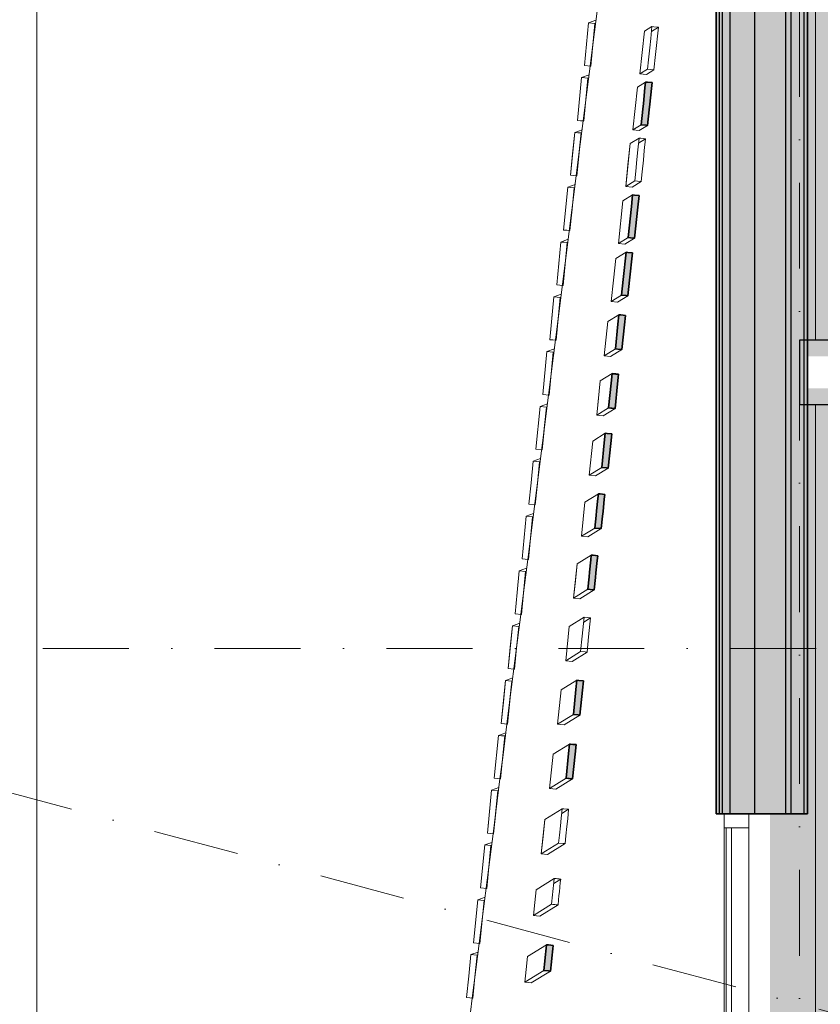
# Model space of a CAD drawing. Header units: millimetres. Extents: x -2530 to 151695, y -8763 to 71774.
# Tile 40 of 256: x 28662 to 32389, y 29343 to 33929. Entities that reach past the tile are written whole.
import ezdxf

# ---------------------------------------------------------------- set-up
doc = ezdxf.new("R2010")
doc.units = ezdxf.units.MM
doc.linetypes.add('RR_Level', pattern=[800, 400, -200, 0, -200])
for name, color, linetype, lineweight in [('A-AREA-____-PATT', 32, 'Continuous', 9), ('A-FLOR-____-OTLN', 192, 'Continuous', 18), ('A-GLAZ-CURT-MCUT', 52, 'Continuous', 13), ('A-GLAZ-CURT-OTLN', 52, 'Continuous', 13), ('A-GLAZ-CWMG-MCUT', 51, 'Continuous', 13), ('A-GLAZ-CWMG-OTLN', 51, 'Continuous', 13), ('A-WALL-____-MCUT', 113, 'Continuous', 35), ('A-WALL-____-OTLN', 113, 'Continuous', 18), ('A-WALL-____-PATT', 111, 'Continuous', 35), ('S-COLS-____-MCUT', 52, 'Continuous', 25), ('S-COLS-____-OTLN', 52, 'Continuous', 18), ('S-GRID-____-OTLN', 1, 'Continuous', 9)]:
    doc.layers.add(name, color=color, linetype=linetype, lineweight=lineweight)

# ---------------------------------------------------------------- blocks, each defined once
blk = doc.blocks.new('System Panel - HR__-556139-plot_V2 Copy 1')
at = {"layer": 'A-GLAZ-CURT-MCUT', "color": 250, "lineweight": 9}
for p, q in [((685, -22.5), (-685, -22.5)), ((-685, -22.5), (-685, -47.5)), ((685, -47.5), (685, -22.5)), ((-685, -47.5), (685, -47.5))]:
    blk.add_line(p, q, dxfattribs=at)
blk = doc.blocks.new('Rectangular Mullion - 65 x 114mm-464261-plot_V2 Copy 1')
at = {"layer": 'A-GLAZ-CWMG-OTLN', "color": 250, "lineweight": 9}
for p, q in [((143748, 26992.7), (143748, 25622.7)), ((143862, 26992.7), (143862, 25622.7))]:
    blk.add_line(p, q, dxfattribs=at)
blk = doc.blocks.new('Rectangular Mullion - 65 x 114mm-464271-plot_V2 Copy 1')
at = {"layer": 'A-GLAZ-CWMG-MCUT', "color": 250, "lineweight": 9}
for p, q in [((0, 57), (-65, 57)), ((-65, 57), (-65, -57)), ((0, -57), (0, 57)), ((-65, -57), (0, -57))]:
    blk.add_line(p, q, dxfattribs=at)
blk = doc.blocks.new('027_Gilde - ATC_FacadeModel_rvt-1-plot_V2 Copy 1')
at = {"layer": 'A-WALL-____-MCUT', "lineweight": 5}
h = blk.add_hatch(color=67, dxfattribs=at)
h.paths.add_polyline_path([(31139.8, 16903.4), (31140.4, 16933.4), (30941.1, 16939.5), (30940.7, 16911.8), (31132.9, 16903.7)])
h.paths.add_polyline_path([(30878, 16904.6), (30882.5, 16934.3), (30688.6, 16975.6), (30684.1, 16945.8), (30871.2, 16906.1)])
h.paths.add_polyline_path([(31912.9, 16906.8), (31912.9, 16936.8), (31712.9, 16936.8), (31712.9, 16906.8), (31902.2, 16906.8)])
h.paths.add_polyline_path([(31555.6, 16906.8), (31655.6, 16906.8), (31655.6, 16936.8), (31455.6, 16936.8), (31455.6, 16906.8), (31483.3, 16906.8)])
h.paths.add_polyline_path([(31398.4, 16906.8), (31398.4, 16936.8), (31198.4, 16936.8), (31198.4, 16906.8), (31303.6, 16906.8)])
h.paths.add_polyline_path([(34812.6, 16915.1), (34812.6, 16945.1), (34692.6, 16945.1), (34692.6, 16915.1), (34796, 16915.1)])
h.paths.add_polyline_path([(34433.4, 16915.1), (34450, 16915.1), (34450, 16945.1), (34330, 16945.1), (34330, 16915.1), (34390, 16915.1)])
h.paths.add_polyline_path([(34044.9, 16915.1), (34104.9, 16915.1), (34104.9, 16945.1), (33984.9, 16945.1), (33984.9, 16915.1), (34028.4, 16915.1)])
h.paths.add_polyline_path([(33750.2, 16915.1), (33794.4, 16915.1), (33794.4, 16945.1), (33634.4, 16945.1), (33634.4, 16915.1), (33750.1, 16915.1)])
h.paths.add_polyline_path([(33433.6, 16915.1), (33477.9, 16915.1), (33477.9, 16945.1), (33443.8, 16943.2), (33443.8, 16936.5), (33378.8, 16936.8), (33378.8, 16945.1), (33317.9, 16945.1), (33317.9, 16915.1), (33433.6, 16915.1)])
h.paths.add_polyline_path([(33131.1, 16915.1), (33175.3, 16915.1), (33175.3, 16945.1), (33015.3, 16945.1), (33016.5, 16915.1), (33130.8, 16915.1)])
h.paths.add_polyline_path([(32843.3, 16915.1), (32887.5, 16915.1), (32887.5, 16945.1), (32727.5, 16945.1), (32727.5, 16915.1), (32843.2, 16915.1)])
h.paths.add_polyline_path([(32608.1, 16915.1), (32635.8, 16915.1), (32635.8, 16945.1), (32506.3, 16944.5), (32506.3, 16936.5), (32441.3, 16936.8), (32441.3, 16944), (32435.8, 16944), (32435.8, 16915.1), (32508.1, 16915.1), (32522.1, 16915.1), (32535.8, 16915.1)])
h.paths.add_polyline_path([(32354.2, 16915.1), (32381.9, 16915.1), (32381.9, 16944), (32181.9, 16944), (32181.9, 16915.1), (32281.9, 16915.1)])
h.paths.add_polyline_path([(32121.7, 16915.1), (32149.3, 16915.1), (32149.3, 16936.8), (32067.5, 16936.8), (32067.5, 16945.1), (31949.3, 16944.7), (31949.3, 16923.4), (32021.7, 16915.1), (32067.5, 16915.1)])
h.paths.add_polyline_path([(31949.3, 16915.1), (32021.7, 16915.1), (31949.3, 16923.4)])
h.paths.add_polyline_path([(31555.6, 16921.8), (31555.6, 16921.8), (31569.5, 16921.8)])
h.paths.add_polyline_path([(30617.8, 16933), (30631.2, 16960), (30452.2, 17049.2), (30438.8, 17022.3), (30617.5, 16933.2)])
h.paths.add_polyline_path([(32149.3, 16936.8), (32149.3, 16944), (32132.5, 16941.9), (32132.5, 16936.8), (32149.3, 16936.8)])
h.paths.add_polyline_path([(30162.2, 17170.9), (30188.3, 17187), (30085.8, 17359.5), (30059.6, 17343.3), (30161.8, 17171.6)])
h.paths.add_polyline_path([(30002.7, 17365.7), (30031.8, 17376.9), (29972.1, 17568.5), (29942.7, 17558.2), (30000.4, 17373.2)])
h.paths.add_polyline_path([(29959.1, 17505.6), (29959.1, 17505.6), (29969.7, 17505.6)])
h.paths.add_polyline_path([(29894.7, 17592.5), (29925.5, 17599.8), (29888.5, 17798.9), (29858.1, 17789.7), (29893.7, 17597.8)])
h.paths.add_polyline_path([(29826.9, 17840.1), (29858.4, 17844.1), (29845.3, 18047.3), (29813.7, 18043.3), (29826.7, 17843)])
h.paths.add_polyline_path([(29802.8, 18098.4), (29834.6, 18099.1), (29844.1, 18303.8), (29813.8, 18303.2), (29802.8, 18098.9)])
h.paths.add_polyline_path([(29884, 18610.7), (29905.5, 18815.1), (29873.7, 18815.1), (29852.4, 18611.6), (29880.2, 18610.8)])
h.paths.add_polyline_path([(29913.4, 18866.2), (29934.8, 19070.6), (29903.1, 19070.6), (29881.8, 18867.3), (29909.5, 18866.4)])
h.paths.add_polyline_path([(29942.7, 19121.8), (29964, 19326), (29932.4, 19326), (29911.2, 19122.9), (29925.4, 19122.4)])
h.paths.add_polyline_path([(29972, 19377.4), (29993.4, 19581.5), (29961.8, 19581.5), (29942.7, 19378.5), (29963.3, 19377.7)])
h.paths.add_polyline_path([(30001.3, 19633), (30022, 19836.9), (29991.1, 19836.9), (29972, 19634.1), (29992.7, 19633.3)])
h.paths.add_polyline_path([(30030.6, 19888.6), (30051.9, 20092.4), (30020.5, 20092.4), (29999.3, 19889.9), (30022.7, 19888.9)])
h.paths.add_polyline_path([(30089.3, 20399.8), (30110.5, 20603.3), (30079.1, 20603.3), (30058, 20401.1), (30086.8, 20399.9)])
h.paths.add_polyline_path([(30118.6, 20655.3), (30139.9, 20858.7), (30108.5, 20858.7), (30089.3, 20656.7), (30112.5, 20655.6)])
h.paths.add_polyline_path([(30147.9, 20910.9), (30169.2, 21114.2), (30137.8, 21114.2), (30116.7, 20912.4), (30139.3, 20911.3)])
h.paths.add_polyline_path([(30177.2, 21166.5), (30198.5, 21369.6), (30167.2, 21369.6), (30146.1, 21168), (30169.2, 21166.9)])
h.paths.add_polyline_path([(30235.5, 21674.9), (30256.8, 21877.8), (30225.5, 21877.8), (30204.4, 21676.5), (30232.7, 21675.1)])
h.paths.add_polyline_path([(30264.5, 21928), (30285.8, 22130.7), (30254.6, 22130.7), (30233.5, 21929.7), (30256, 21928.5)])
h.paths.add_polyline_path([(30294, 22185.2), (30315.3, 22387.8), (30284.1, 22387.8), (30264.5, 22186.8), (30285.5, 22185.7)])
h.paths.add_polyline_path([(30354.5, 22712.3), (30375.7, 22914.6), (30344.6, 22914.6), (30323.6, 22714.1), (30351.9, 22712.4)])
h.paths.add_polyline_path([(30419.1, 23277.1), (30436, 23438.8), (30405, 23438.8), (30388.3, 23279), (30415.5, 23277.3)])
h.paths.add_polyline_path([(30584.7, 24721.1), (30601.6, 24882.3), (30570.8, 24882.3), (30554.1, 24723.3), (30576.3, 24721.7)])
h.paths.add_polyline_path([(30619.5, 25024), (30636.3, 25185.1), (30605.5, 25185.1), (30588.9, 25026.3), (30602.6, 25025.3)])
h.paths.add_polyline_path([(30656.8, 25351.5), (30667.7, 25472.3), (30638.7, 25472.2), (30626.3, 25353.7), (30654, 25351.7)])
h.paths.add_polyline_path([(30728.7, 25977.8), (30741.3, 26098.4), (30710.7, 26099.4), (30698.2, 25980.1), (30723.5, 25978.2)])
h.paths.add_polyline_path([(30765.1, 26295.7), (30776, 26416.4), (30747.3, 26418), (30734.7, 26298.1), (30762.1, 26296)])
h.paths.add_polyline_path([(30801.9, 26616.2), (30812.8, 26736.7), (30784, 26738.4), (30771.5, 26618.6), (30793.5, 26616.8)])
h.paths.add_polyline_path([(30838.8, 26938.4), (30851.4, 27058.8), (30821, 27059.9), (30808.5, 26940.9), (30822.1, 26939.7)])
h.paths.add_polyline_path([(30875.9, 27261.7), (30886.8, 27382.2), (30858, 27382.9), (30845.6, 27264.2), (30873.2, 27261.9)])
h.paths.add_polyline_path([(30987.1, 28230.9), (30997.9, 28351.2), (30969.3, 28352), (30956.9, 28233.5), (30978.8, 28231.6)])
h.paths.add_polyline_path([(31023.8, 28551.3), (31036.4, 28671.4), (31006.2, 28673.3), (30993.7, 28554), (31019.8, 28551.7)])
h.paths.add_polyline_path([(31060.3, 28869.5), (31072.9, 28989.5), (31042.6, 28990.5), (31041.1, 28962.3), (31039, 28956.3), (31030.2, 28872.2), (31058.4, 28869.6)])
h.paths.add_polyline_path([(31132.3, 29497.2), (31143.2, 29617.3), (31114.7, 29619.1), (31102.2, 29500), (31124, 29498)])
h.paths.add_polyline_path([(31235.2, 30392.4), (31252, 30552.1), (31221.7, 30553.1), (31205.2, 30395.3), (31231.1, 30392.8)])
h.paths.add_polyline_path([(31269.3, 30689.8), (31286.1, 30849.4), (31256, 30851.5), (31239.3, 30692.7), (31261.1, 30690.6)])
h.paths.add_polyline_path([(31336.2, 31272.7), (31352.9, 31432.3), (31322.8, 31434.4), (31306.2, 31275.7), (31329.8, 31273.4)])
h.paths.add_polyline_path([(31369, 31558.3), (31383.4, 31718.1), (31355.6, 31720), (31339, 31561.3), (31366.6, 31558.6)])
h.paths.add_polyline_path([(31401.3, 31840.1), (31418, 31999.6), (31387.9, 32001.8), (31371.3, 31843.1), (31393, 31841)])
h.paths.add_polyline_path([(31433.2, 32118.2), (31449.9, 32277.6), (31419.7, 32278.7), (31403.2, 32121.2), (31432.5, 32118.2)])
h.paths.add_polyline_path([(31464.6, 32392.6), (31481.3, 32551.9), (31451.3, 32554.1), (31434.7, 32395.6), (31456.4, 32393.4)])
h.paths.add_polyline_path([(31493.6, 32643.5), (31514.5, 32842.7), (31484.5, 32844.9), (31464.6, 32646.5), (31488.6, 32644)])
h.paths.add_polyline_path([(31524.3, 32911.1), (31545.2, 33110.3), (31515.2, 33112.5), (31509.5, 33058.4), (31509.5, 33058.4), (31494.4, 32914.1), (31516.1, 32911.9)])
h.paths.add_polyline_path([(31584.6, 33436.8), (31605.5, 33635.9), (31575.5, 33638.1), (31556.7, 33439.6), (31576.4, 33437.6)])
h.paths.add_polyline_path([(31763.1, 34993.2), (31784, 35192.1), (31754, 35193.7), (31735.6, 34996.1), (31759, 34993.6)])
h.paths.add_polyline_path([(31824.2, 35525.5), (31845, 35724.5), (31815.1, 35726.7), (31794.4, 35528.6), (31816, 35526.4)])
h.paths.add_polyline_path([(31854.7, 35791.7), (31874.6, 35990.7), (31845.6, 35992.9), (31824.9, 35794.8), (31846.9, 35792.5)])
h.paths.add_polyline_path([(31885.3, 36057.9), (31904, 36257), (31876.1, 36258.3), (31855.4, 36061), (31881.1, 36058.3)])
h.paths.add_polyline_path([(31904, 36325.3), (31904.4, 36396.4), (31923.4, 36396.4), (31934.9, 36523.1), (31906.6, 36524.5), (31886, 36327.2), (31901, 36325.6)])
at = {"layer": 'A-WALL-____-OTLN'}
blk.add_hatch(color=47, dxfattribs=at).paths.add_polyline_path([(31904, 30229.1), (31919, 30229.1), (31919, 36396.4), (31904, 36396.4), (31904, 32128.5)])
at = {"layer": 'A-WALL-____-OTLN', "lineweight": 5}
blk.add_hatch(color=67, dxfattribs=at).paths.add_polyline_path([(31934, 30229.1), (31969, 30229.1), (31969, 36396.4), (31934, 36396.4), (31934, 32128.5)])
at = {"layer": 'A-WALL-____-PATT', "lineweight": 5}
for points in [[(31919, 30229.1), (31934, 30229.1), (31934, 36396.4), (31919, 36396.4), (31919, 32128.5)], [(32074.9, 30229.1), (32084, 30229.1), (32084, 36396.4), (31969, 36396.4), (31969, 30229.1)], [(32084, 30229.1), (32229, 30229.1), (32229, 36396.4), (32084, 36396.4), (32084, 32128.5)], [(32254, 30229.1), (32254, 36396.4), (32229, 36396.4), (32229, 30229.1)], [(32314, 30229.1), (32314, 36396.4), (32254, 36396.4), (32254, 30229.1), (32291.5, 30229.1)]]:
    blk.add_hatch(color=67, dxfattribs=at).paths.add_polyline_path(points)
h = blk.add_hatch(color=67, dxfattribs=at)
h.paths.add_polyline_path([(32314, 30229.1), (32329, 30229.1), (32329, 36148), (32314, 36204), (32314, 32128.5)])
h.paths.add_polyline_path([(32314, 36294), (32329, 36298), (32329, 36396.4), (32314, 36396.4), (32314, 36365.6)])
at = {"layer": 'A-FLOR-____-OTLN', "color": 90}
for p, q in [((31394.6, 34323.2), (31330, 33812.4)), ((31330, 33812.4), (31317.5, 33713.8)), ((31317.4, 33713.1), (31285.2, 33457.7)), ((31285.2, 33457.7), (31265.4, 33301.7)), ((31265.4, 33301.7), (31168.6, 32535.5)), ((31168.6, 32535.5), (31136.3, 32280.1)), ((31136.3, 32280.1), (31123.7, 32180.6)), ((31123.7, 32180.6), (31039.4, 31514.1)), ((31039.4, 31514), (31026.8, 31414.4)), ((31026.8, 31414.4), (31007.1, 31258.6)), ((31007.1, 31258.6), (30994.5, 31159)), ((30994.5, 31159), (30974.9, 31003.3)), ((30974.9, 31003.2), (30942.6, 30747.9)), ((30942.6, 30747.9), (30930, 30648.1)), ((30930, 30648.1), (30910.3, 30492.5)), ((30910.3, 30492.5), (30897.7, 30392.7)), ((30897.7, 30392.7), (30865.4, 30137.3)), ((30865.4, 30137.3), (30845.7, 29981.8)), ((30845.7, 29981.8), (30813.4, 29726.3)), ((30813.4, 29726.3), (30800.8, 29626.5)), ((30800.8, 29626.5), (30768.5, 29371)), ((30768.5, 29371), (30748.8, 29215.6))]:
    blk.add_line(p, q, dxfattribs=at)
at = {"layer": 'A-WALL-____-MCUT', "color": 130}
for p, q in [((31904, 36396.4), (31904, 30229.1)), ((32329, 30229.1), (32329, 36396.4)), ((31572.7, 33611.5), (31575.6, 33638.9)), ((31575.6, 33638.9), (31583.8, 33638.1)), ((31583.8, 33638.1), (31605.5, 33635.9)), ((31605.5, 33635.9), (31602.6, 33608.3)), ((31565.2, 33539.4), (31572.7, 33611.5)), ((31602.6, 33608.3), (31595.1, 33536.3)), ((31562.3, 33511.9), (31565.2, 33539.4)), ((31595.1, 33536.3), (31592.2, 33508.8)), ((31554.7, 33439.8), (31562.3, 33511.9)), ((31592.2, 33508.8), (31584.6, 33436.8)), ((31576.4, 33437.6), (31554.7, 33439.8)), ((31584.6, 33436.8), (31576.4, 33437.6)), ((31509.5, 33058.4), (31515.3, 33113.3)), ((31515.3, 33113.3), (31523.5, 33112.5)), ((31523.5, 33112.5), (31545.2, 33110.3)), ((31545.2, 33110.3), (31539.4, 33055.2)), ((31494.4, 32914.1), (31509.5, 33058.4)), ((31539.4, 33055.2), (31524.3, 32911.1)), ((31516.1, 32911.9), (31494.4, 32914.1)), ((31524.3, 32911.1), (31516.1, 32911.9)), ((31481.7, 32818.3), (31484.6, 32845.8)), ((31484.6, 32845.8), (31492.8, 32844.9)), ((31492.8, 32844.9), (31514.5, 32842.7)), ((31514.5, 32842.7), (31511.6, 32815.2)), ((31474.1, 32746.2), (31481.7, 32818.3)), ((31511.6, 32815.2), (31504.1, 32743.1)), ((31463.7, 32646.6), (31471.3, 32718.7)), ((31471.3, 32718.7), (31474.1, 32746.2)), ((31501.2, 32715.6), (31493.6, 32643.5)), ((31504.1, 32743.1), (31501.2, 32715.6)), ((31485.4, 32644.4), (31463.7, 32646.6)), ((31493.6, 32643.5), (31485.4, 32644.4)), ((31446.8, 32511), (31451.4, 32555)), ((31451.4, 32555), (31459.7, 32554.1)), ((31459.7, 32554.1), (31481.3, 32551.9)), ((31481.3, 32551.9), (31476.7, 32507.9)), ((31434.7, 32395.6), (31446.8, 32511)), ((31476.7, 32507.9), (31464.6, 32392.6)), ((31456.4, 32393.4), (31434.7, 32395.6)), ((31464.6, 32392.6), (31456.4, 32393.4)), ((31415.3, 32236.7), (31419.9, 32280.6)), ((31419.9, 32280.6), (31424.1, 32280.2)), ((31424.1, 32280.2), (31434.9, 32279.1)), ((31434.9, 32279.1), (31439, 32278.7)), ((31439, 32278.7), (31449.9, 32277.6)), ((31449.9, 32277.6), (31445.3, 32233.5)), ((31403.2, 32121.2), (31415.3, 32236.7)), ((31445.3, 32233.5), (31433.2, 32118.2)), ((31414.1, 32120.1), (31403.2, 32121.2)), ((31418.2, 32119.7), (31414.1, 32120.1)), ((31429, 32118.6), (31418.2, 32119.7)), ((31433.2, 32118.2), (31429, 32118.6)), ((31383.4, 31958.6), (31388, 32002.6)), ((31388, 32002.6), (31396.3, 32001.8)), ((31396.3, 32001.8), (31418, 31999.6)), ((31418, 31999.6), (31413.4, 31955.5)), ((31371.3, 31843.1), (31383.4, 31958.6)), ((31413.4, 31955.5), (31401.3, 31840.1)), ((31393, 31841), (31371.3, 31843.1)), ((31401.3, 31840.1), (31393, 31841)), ((31347.3, 31641.1), (31353.4, 31698.8)), ((31353.4, 31698.8), (31355.7, 31720.8)), ((31355.7, 31720.8), (31364, 31720)), ((31364, 31720), (31385.7, 31717.9)), ((31383.4, 31695.8), (31377.3, 31638.1)), ((31385.7, 31717.9), (31383.4, 31695.8)), ((31339, 31561.3), (31345, 31619.1)), ((31345, 31619.1), (31347.3, 31641.1)), ((31375, 31616), (31369, 31558.3)), ((31377.3, 31638.1), (31375, 31616)), ((31360.7, 31559.2), (31339, 31561.3)), ((31369, 31558.3), (31360.7, 31559.2)), ((31320.6, 31413.3), (31322.9, 31435.2)), ((31322.9, 31435.2), (31331.2, 31434.4)), ((31331.2, 31434.4), (31352.9, 31432.3)), ((31352.9, 31432.3), (31350.6, 31410.2)), ((31314.6, 31355.4), (31320.6, 31413.3)), ((31350.6, 31410.2), (31344.6, 31352.5)), ((31306.2, 31275.7), (31312.3, 31333.5)), ((31312.3, 31333.5), (31314.6, 31355.4)), ((31342.2, 31330.4), (31336.2, 31272.7)), ((31344.6, 31352.5), (31342.2, 31330.4)), ((31327.9, 31273.5), (31306.2, 31275.7)), ((31336.2, 31272.7), (31327.9, 31273.5)), ((31251.4, 30808.4), (31256, 30852.3)), ((31256, 30852.3), (31264.3, 30851.5)), ((31264.3, 30851.5), (31286.1, 30849.4)), ((31286.1, 30849.4), (31281.4, 30805.3)), ((31239.3, 30692.7), (31251.4, 30808.4)), ((31281.4, 30805.3), (31269.3, 30689.8)), ((31261, 30690.6), (31239.3, 30692.7)), ((31269.3, 30689.8), (31261, 30690.6)), ((31217.3, 30511), (31221.9, 30555)), ((31221.9, 30555), (31226, 30554.6)), ((31226, 30554.6), (31236.9, 30553.5)), ((31236.9, 30553.5), (31241.1, 30553.1)), ((31241.1, 30553.1), (31252, 30552.1)), ((31252, 30552.1), (31247.3, 30507.9)), ((31205.2, 30395.3), (31217.3, 30511)), ((31247.3, 30507.9), (31235.2, 30392.4)), ((31216.1, 30394.2), (31205.2, 30395.3)), ((31220.2, 30393.8), (31216.1, 30394.2)), ((31231.1, 30392.8), (31220.2, 30393.8)), ((31235.2, 30392.4), (31231.1, 30392.8)), ((31904, 30229.1), (32329, 30229.1)), ((31108.5, 29559.9), (31113.1, 29603.4)), ((31113.1, 29603.4), (31114.8, 29619.9)), ((31114.8, 29619.9), (31123.1, 29619.1)), ((31123.1, 29619.1), (31144.9, 29617.1)), ((31143.2, 29600.5), (31138.6, 29557.2)), ((31144.9, 29617.1), (31143.2, 29600.5)), ((31102.2, 29500), (31106.8, 29543.5)), ((31106.8, 29543.5), (31108.5, 29559.9)), ((31136.9, 29540.6), (31132.3, 29497.2)), ((31138.6, 29557.2), (31136.9, 29540.6)), ((31124, 29498), (31102.2, 29500)), ((31132.3, 29497.2), (31124, 29498))]:
    blk.add_line(p, q, dxfattribs=at)
at = {"layer": 'A-WALL-____-MCUT', "color": 170, "lineweight": 25}
for p, q in [((31919, 30229.1), (31919, 36396.4)), ((31934, 30229.1), (31934, 36396.4)), ((31969, 30229.1), (31969, 36396.4)), ((32084, 30229.1), (32084, 36396.4)), ((32229, 30229.1), (32229, 36396.4)), ((32254, 30229.1), (32254, 36396.4)), ((32314, 30229.1), (32314, 36396.4))]:
    blk.add_line(p, q, dxfattribs=at)
at = {"layer": 'A-WALL-____-OTLN', "color": 90}
for p, q in [((28741.5, 68850), (28741.5, 26000)), ((32366.5, 36008.1), (32366.5, 32436.8)), ((31309.9, 33914.9), (31300.3, 33815.3)), ((31300.3, 33815.3), (31309.9, 33914.9)), ((31309.9, 33914.9), (31344.6, 33927.7)), ((31309.9, 33914.9), (31344.6, 33927.7)), ((31309.9, 33914.9), (31339.6, 33912.1)), ((31309.9, 33914.9), (31339.6, 33912.1)), ((31330, 33812.4), (31339.6, 33912.1)), ((31330, 33812.4), (31339.6, 33912.1)), ((31339.6, 33912.1), (31342.8, 33913.2)), ((31342.8, 33913.2), (31339.6, 33912.1)), ((31570.2, 33875.6), (31605.2, 33897.2)), ((31570.2, 33875.6), (31605.2, 33897.2)), ((31599.5, 33842.3), (31605.2, 33897.2)), ((31613.5, 33896.4), (31605.2, 33897.2)), ((31635.1, 33894.1), (31613.5, 33896.4)), ((31570.2, 33875.6), (31559.8, 33776.1)), ((31635.1, 33894.1), (31602.8, 33874.3)), ((31624.7, 33794.6), (31632.2, 33866.6)), ((31635.1, 33894.1), (31632.2, 33866.6)), ((31290.7, 33715.6), (31300.3, 33815.3)), ((31300.3, 33815.3), (31290.7, 33715.6)), ((31330, 33812.4), (31320.4, 33712.8)), ((31320.4, 33712.8), (31330, 33812.4)), ((31594.8, 33797.7), (31599.5, 33842.3)), ((31549.3, 33676.6), (31559.8, 33776.1)), ((31589, 33742.8), (31594.8, 33797.7)), ((31614.3, 33695.1), (31621.8, 33767.1)), ((31624.7, 33794.6), (31621.8, 33767.1)), ((31290.7, 33715.6), (31320.4, 33712.8)), ((31320.4, 33712.8), (31290.7, 33715.6)), ((31589, 33742.8), (31584.4, 33698.2)), ((31277.6, 33659.6), (31312.3, 33672.3)), ((31312.3, 33672.3), (31277.6, 33659.6)), ((31549.3, 33676.6), (31584.4, 33698.2)), ((31579.1, 33673.5), (31549.3, 33676.6)), ((31579.1, 33673.5), (31614.3, 33695.1)), ((31584.4, 33698.2), (31597.7, 33696.8)), ((31597.7, 33696.8), (31614.3, 33695.1)), ((31277.6, 33659.6), (31258.4, 33460.2)), ((31277.6, 33659.6), (31258.4, 33460.2)), ((31277.6, 33659.6), (31292.5, 33658.1)), ((31292.5, 33658.1), (31277.6, 33659.6)), ((31288.1, 33457.4), (31307.3, 33656.7)), ((31307.3, 33656.7), (31292.5, 33658.1)), ((31292.5, 33658.1), (31307.3, 33656.7)), ((31307.3, 33656.7), (31297.7, 33557)), ((31310.5, 33657.9), (31307.3, 33656.7)), ((31310.5, 33657.9), (31307.3, 33656.7)), ((31537.3, 33615.3), (31575.6, 33638.9)), ((31575.6, 33638.9), (31572.7, 33611.5)), ((31583.8, 33638.1), (31575.6, 33638.9)), ((31605.5, 33635.9), (31583.8, 33638.1)), ((31605.5, 33635.9), (31602.6, 33608.3)), ((31537.3, 33615.3), (31516.4, 33416.3)), ((31537.3, 33615.3), (31526.9, 33515.8)), ((31572.7, 33611.5), (31565.2, 33539.4)), ((31595.1, 33536.3), (31602.6, 33608.3)), ((31297.7, 33557), (31288.1, 33457.4)), ((31565.2, 33539.4), (31562.3, 33511.9)), ((31595.1, 33536.3), (31592.2, 33508.8)), ((31516.4, 33416.3), (31526.9, 33515.8)), ((31562.3, 33511.9), (31554.7, 33439.8)), ((31584.6, 33436.8), (31592.2, 33508.8)), ((31273.2, 33458.8), (31258.4, 33460.2)), ((31273.2, 33458.8), (31258.4, 33460.2)), ((31288.1, 33457.4), (31273.2, 33458.8)), ((31288.1, 33457.4), (31273.2, 33458.8)), ((31516.4, 33416.3), (31554.7, 33439.8)), ((31554.7, 33439.8), (31576.4, 33437.6)), ((31584.6, 33436.8), (31576.4, 33437.6)), ((31245.4, 33404.2), (31226.1, 33204.8)), ((31235.8, 33304.5), (31245.4, 33404.2)), ((31245.4, 33404.2), (31280, 33416.9)), ((31245.4, 33404.2), (31280, 33416.9)), ((31245.4, 33404.2), (31260.2, 33402.8)), ((31260.2, 33402.8), (31245.4, 33404.2)), ((31255.8, 33202), (31275.1, 33401.4)), ((31275.1, 33401.4), (31260.2, 33402.8)), ((31260.2, 33402.8), (31275.1, 33401.4)), ((31275.1, 33401.4), (31265.4, 33301.7)), ((31278.2, 33402.5), (31275.1, 33401.4)), ((31278.2, 33402.5), (31275.1, 33401.4)), ((31546.2, 33413.1), (31516.4, 33416.3)), ((31584.6, 33436.8), (31546.2, 33413.1)), ((31504, 33352), (31483.1, 33152.9)), ((31504, 33352), (31493.6, 33252.4)), ((31504, 33352), (31545.6, 33377.6)), ((31504, 33352), (31545.6, 33377.6)), ((31539.9, 33322.7), (31545.6, 33377.6)), ((31543.2, 33354.7), (31575.5, 33374.6)), ((31553.9, 33376.8), (31545.6, 33377.6)), ((31575.5, 33374.6), (31553.9, 33376.8)), ((31569.7, 33319.5), (31575.5, 33374.6)), ((31235.8, 33304.5), (31226.1, 33204.8)), ((31265.4, 33301.7), (31255.8, 33202)), ((31535.2, 33278.1), (31539.9, 33322.7)), ((31565.1, 33275), (31569.7, 33319.5)), ((31529.4, 33223.2), (31535.2, 33278.1)), ((31559.3, 33220), (31565.1, 33275)), ((31483.1, 33152.9), (31493.6, 33252.4)), ((31529.4, 33223.2), (31524.8, 33178.5)), ((31554.7, 33175.5), (31559.3, 33220)), ((31241, 33203.4), (31226.1, 33204.8)), ((31241, 33203.4), (31226.1, 33204.8)), ((31241, 33203.4), (31255.8, 33202)), ((31255.8, 33202), (31241, 33203.4)), ((31483.1, 33152.9), (31524.8, 33178.5)), ((31554.7, 33175.5), (31512.9, 33149.8)), ((31524.8, 33178.5), (31538.1, 33177.2)), ((31554.7, 33175.5), (31538.1, 33177.2)), ((31213.1, 33148.9), (31193.8, 32949.4)), ((31213.1, 33148.9), (31193.8, 32949.4)), ((31247.7, 33161.5), (31213.1, 33148.9)), ((31247.7, 33161.5), (31213.1, 33148.9)), ((31213.1, 33148.9), (31228, 33147.4)), ((31228, 33147.4), (31213.1, 33148.9)), ((31242.8, 33146), (31228, 33147.4)), ((31228, 33147.4), (31242.8, 33146)), ((31242.8, 33146), (31233.1, 33046.3)), ((31233.1, 33046.3), (31242.8, 33146)), ((31245.9, 33147.1), (31242.8, 33146)), ((31245.9, 33147.1), (31242.8, 33146)), ((31512.9, 33149.8), (31483.1, 33152.9)), ((31470.3, 33085.6), (31449.5, 32886.4)), ((31470.3, 33085.6), (31515.3, 33113.3)), ((31515.3, 33113.3), (31509.5, 33058.4)), ((31523.5, 33112.5), (31515.3, 33113.3)), ((31545.2, 33110.3), (31523.5, 33112.5)), ((31545.2, 33110.3), (31539.4, 33055.2)), ((31233.1, 33046.3), (31223.5, 32946.6)), ((31223.5, 32946.6), (31233.1, 33046.3)), ((31509.5, 33058.4), (31494.4, 32914.1)), ((31524.3, 32911.1), (31539.4, 33055.2)), ((31208.7, 32948), (31193.8, 32949.4)), ((31208.7, 32948), (31193.8, 32949.4)), ((31220.6, 32946.9), (31208.7, 32948)), ((31220.6, 32946.9), (31208.7, 32948)), ((31223.5, 32946.6), (31220.6, 32946.9)), ((31223.5, 32946.6), (31220.6, 32946.9)), ((31180.9, 32893.5), (31171.2, 32793.8)), ((31171.2, 32793.8), (31180.9, 32893.5)), ((31215.4, 32906.1), (31180.9, 32893.5)), ((31180.9, 32893.5), (31215.4, 32906.1)), ((31180.9, 32893.5), (31195.7, 32892.1)), ((31195.7, 32892.1), (31180.9, 32893.5)), ((31210.5, 32890.6), (31195.7, 32892.1)), ((31195.7, 32892.1), (31210.5, 32890.6)), ((31200.9, 32790.9), (31210.5, 32890.6)), ((31200.9, 32790.9), (31210.5, 32890.6)), ((31210.5, 32890.6), (31213.6, 32891.8)), ((31213.6, 32891.8), (31210.5, 32890.6)), ((31449.5, 32886.4), (31494.4, 32914.1)), ((31479.2, 32883.3), (31449.5, 32886.4)), ((31524.3, 32911.1), (31479.2, 32883.3)), ((31494.4, 32914.1), (31516.1, 32911.9)), ((31524.3, 32911.1), (31516.1, 32911.9)), ((31436.3, 32816), (31484.6, 32845.8)), ((31484.6, 32845.8), (31481.7, 32818.3)), ((31492.8, 32844.9), (31484.6, 32845.8)), ((31514.5, 32842.7), (31492.8, 32844.9)), ((31514.5, 32842.7), (31511.6, 32815.2)), ((31436.3, 32816), (31425.8, 32716.4)), ((31481.7, 32818.3), (31474.1, 32746.2)), ((31504.1, 32743.1), (31511.6, 32815.2)), ((31161.6, 32694), (31171.2, 32793.8)), ((31171.2, 32793.8), (31161.6, 32694)), ((31200.9, 32790.9), (31191.2, 32691.2)), ((31191.2, 32691.2), (31200.9, 32790.9)), ((31415.4, 32616.8), (31425.8, 32716.4)), ((31471.3, 32718.7), (31463.7, 32646.6)), ((31474.1, 32746.2), (31471.3, 32718.7)), ((31493.6, 32643.5), (31501.2, 32715.6)), ((31504.1, 32743.1), (31501.2, 32715.6)), ((31176.4, 32692.6), (31161.6, 32694)), ((31176.4, 32692.6), (31161.6, 32694)), ((31176.4, 32692.6), (31188.3, 32691.4)), ((31188.3, 32691.4), (31176.4, 32692.6)), ((31188.3, 32691.4), (31191.2, 32691.2)), ((31191.2, 32691.2), (31188.3, 32691.4)), ((31148.7, 32638.1), (31129.3, 32438.6)), ((31148.7, 32638.1), (31139, 32538.4)), ((31148.7, 32638.1), (31183.1, 32650.7)), ((31183.1, 32650.7), (31148.7, 32638.1)), ((31148.7, 32638.1), (31163.5, 32636.7)), ((31163.5, 32636.7), (31148.7, 32638.1)), ((31178.3, 32635.3), (31163.5, 32636.7)), ((31163.5, 32636.7), (31178.3, 32635.3)), ((31168.6, 32535.5), (31178.3, 32635.3)), ((31168.6, 32535.5), (31178.3, 32635.3)), ((31178.3, 32635.3), (31181.3, 32636.4)), ((31181.3, 32636.4), (31178.3, 32635.3)), ((31415.4, 32616.8), (31463.7, 32646.6)), ((31445.2, 32613.7), (31415.4, 32616.8)), ((31493.6, 32643.5), (31445.2, 32613.7)), ((31463.7, 32646.6), (31485.4, 32644.4)), ((31493.6, 32643.5), (31485.4, 32644.4)), ((31129.3, 32438.6), (31139, 32538.4)), ((31168.6, 32535.5), (31158.9, 32435.8)), ((31158.9, 32435.8), (31168.6, 32535.5)), ((31399.7, 32523.1), (31383, 32363.7)), ((31399.7, 32523.1), (31451.4, 32555)), ((31451.4, 32555), (31446.8, 32511)), ((31459.7, 32554.1), (31451.4, 32555)), ((31481.3, 32551.9), (31459.7, 32554.1)), ((31481.3, 32551.9), (31476.7, 32507.9)), ((31446.8, 32511), (31434.7, 32395.6)), ((31464.6, 32392.6), (31476.7, 32507.9)), ((31144.1, 32437.2), (31129.3, 32438.6)), ((31144.1, 32437.2), (31129.3, 32438.6)), ((31144.1, 32437.2), (31158.9, 32435.8)), ((31158.9, 32435.8), (31144.1, 32437.2)), ((31116.4, 32382.8), (31097, 32183.2)), ((31116.4, 32382.8), (31097, 32183.2)), ((31150.8, 32395.3), (31116.4, 32382.8)), ((31150.8, 32395.3), (31116.4, 32382.8)), ((31116.4, 32382.8), (31146, 32379.9)), ((31116.4, 32382.8), (31146, 32379.9)), ((31383, 32363.7), (31434.7, 32395.6)), ((31464.6, 32392.6), (31412.7, 32360.6)), ((31434.7, 32395.6), (31456.4, 32393.4)), ((31464.6, 32392.6), (31456.4, 32393.4)), ((31146, 32379.9), (31126.6, 32180.3)), ((31126.6, 32180.3), (31146, 32379.9)), ((31149, 32381), (31146, 32379.9)), ((31149, 32381), (31146, 32379.9)), ((31412.7, 32360.6), (31383, 32363.7)), ((31364.7, 32246.6), (31348, 32087.2)), ((31364.7, 32246.6), (31356.4, 32166.9)), ((31364.7, 32246.6), (31419.9, 32280.6)), ((31419.9, 32280.6), (31415.3, 32236.7)), ((31424.1, 32280.2), (31419.9, 32280.6)), ((31434.9, 32279.1), (31424.1, 32280.2)), ((31434.9, 32279.1), (31439, 32278.7)), ((31449.9, 32277.6), (31439, 32278.7)), ((31449.9, 32277.6), (31445.3, 32233.5)), ((31415.3, 32236.7), (31403.2, 32121.2)), ((31433.2, 32118.2), (31445.3, 32233.5)), ((31126.6, 32180.3), (31097, 32183.2)), ((31126.6, 32180.3), (31097, 32183.2)), ((31348, 32087.2), (31356.4, 32166.9)), ((31084.2, 32127.4), (31064.8, 31927.8)), ((31084.2, 32127.4), (31064.8, 31927.8)), ((31084.2, 32127.4), (31118.6, 32139.9)), ((31118.6, 32139.9), (31084.2, 32127.4)), ((31084.2, 32127.4), (31113.7, 32124.6)), ((31084.2, 32127.4), (31113.7, 32124.6)), ((31094.3, 31924.9), (31113.7, 32124.6)), ((31113.7, 32124.6), (31104, 32024.8)), ((31116.8, 32125.7), (31113.7, 32124.6)), ((31116.8, 32125.7), (31113.7, 32124.6)), ((31348, 32087.2), (31403.2, 32121.2)), ((31433.2, 32118.2), (31377.8, 32084)), ((31403.2, 32121.2), (31414.1, 32120.1)), ((31414.1, 32120.1), (31418.2, 32119.7)), ((31418.2, 32119.7), (31429, 32118.6)), ((31433.2, 32118.2), (31429, 32118.6)), ((32366.5, 32136.8), (32366.5, 28686.8)), ((31362.9, 32085.6), (31348, 32087.2)), ((31377.8, 32084), (31362.9, 32085.6)), ((31104, 32024.8), (31094.3, 31924.9)), ((31329.3, 31966.4), (31388, 32002.6)), ((31388, 32002.6), (31383.4, 31958.6)), ((31396.3, 32001.8), (31388, 32002.6)), ((31418, 31999.6), (31396.3, 32001.8)), ((31418, 31999.6), (31413.4, 31955.5)), ((31094.3, 31924.9), (31064.8, 31927.8)), ((31094.3, 31924.9), (31064.8, 31927.8)), ((31329.3, 31966.4), (31312.6, 31806.9)), ((31383.4, 31958.6), (31371.3, 31843.1)), ((31401.3, 31840.1), (31413.4, 31955.5)), ((31052, 31872.1), (31086.3, 31884.6)), ((31052, 31872.1), (31086.3, 31884.6)), ((31052, 31872.1), (31042.2, 31772.2)), ((31042.2, 31772.2), (31052, 31872.1)), ((31052, 31872.1), (31081.5, 31869.2)), ((31066.7, 31870.7), (31052, 31872.1)), ((31066.7, 31870.7), (31081.5, 31869.2)), ((31071.7, 31769.4), (31081.5, 31869.2)), ((31071.7, 31769.4), (31081.5, 31869.2)), ((31081.5, 31869.2), (31084.5, 31870.3)), ((31084.5, 31870.3), (31081.5, 31869.2)), ((31312.6, 31806.9), (31371.3, 31843.1)), ((31401.3, 31840.1), (31342.3, 31803.8)), ((31371.3, 31843.1), (31393, 31841)), ((31401.3, 31840.1), (31393, 31841)), ((31342.3, 31803.8), (31312.6, 31806.9)), ((31032.5, 31672.4), (31042.2, 31772.2)), ((31042.2, 31772.2), (31032.5, 31672.4)), ((31071.7, 31769.4), (31062, 31669.5)), ((31062, 31669.5), (31071.7, 31769.4)), ((31293.4, 31682.4), (31355.7, 31720.8)), ((31353.4, 31698.8), (31347.3, 31641.1)), ((31355.7, 31720.8), (31353.4, 31698.8)), ((31364, 31720), (31355.7, 31720.8)), ((31385.7, 31717.9), (31364, 31720)), ((31377.3, 31638.1), (31383.4, 31695.8)), ((31385.7, 31717.9), (31383.4, 31695.8)), ((31062, 31669.5), (31032.5, 31672.4)), ((31062, 31669.5), (31032.5, 31672.4)), ((31293.4, 31682.4), (31276.7, 31522.9)), ((31293.4, 31682.4), (31285.1, 31602.7)), ((31019.8, 31616.7), (31000.2, 31417)), ((31010, 31516.9), (31019.8, 31616.7)), ((31019.8, 31616.7), (31054, 31629.2)), ((31019.8, 31616.7), (31054, 31629.2)), ((31019.8, 31616.7), (31049.2, 31613.9)), ((31019.8, 31616.7), (31049.2, 31613.9)), ((31029.7, 31414.1), (31049.2, 31613.9)), ((31039.4, 31514), (31049.2, 31613.9)), ((31049.2, 31613.9), (31052.2, 31615)), ((31052.2, 31615), (31049.2, 31613.9)), ((31276.7, 31522.9), (31285.1, 31602.7)), ((31345, 31619.1), (31339, 31561.3)), ((31347.3, 31641.1), (31345, 31619.1)), ((31369, 31558.3), (31375, 31616)), ((31377.3, 31638.1), (31375, 31616)), ((31276.7, 31522.9), (31339, 31561.3)), ((31369, 31558.3), (31306.4, 31519.8)), ((31339, 31561.3), (31360.7, 31559.2)), ((31369, 31558.3), (31360.7, 31559.2)), ((31010, 31516.9), (31000.2, 31417)), ((31039.4, 31514), (31029.7, 31414.1)), ((31306.4, 31519.8), (31276.7, 31522.9)), ((31257.1, 31394.6), (31322.9, 31435.2)), ((31322.9, 31435.2), (31320.6, 31413.3)), ((31331.2, 31434.4), (31322.9, 31435.2)), ((31352.9, 31432.3), (31331.2, 31434.4)), ((31352.9, 31432.3), (31350.6, 31410.2)), ((30987.5, 31361.4), (31021.7, 31373.8)), ((31021.7, 31373.8), (30987.5, 31361.4)), ((31014.9, 31415.5), (31000.2, 31417)), ((31029.7, 31414.1), (31000.2, 31417)), ((31014.9, 31415.5), (31029.7, 31414.1)), ((31257.1, 31394.6), (31240.3, 31235.1)), ((31257.1, 31394.6), (31248.7, 31314.9)), ((31320.6, 31413.3), (31314.6, 31355.4)), ((31344.6, 31352.5), (31350.6, 31410.2)), ((30987.5, 31361.4), (30977.8, 31261.5)), ((30987.5, 31361.4), (30977.8, 31261.5)), ((30987.5, 31361.4), (31016.9, 31358.5)), ((30987.5, 31361.4), (31016.9, 31358.5)), ((31016.9, 31358.5), (31007.1, 31258.6)), ((31007.1, 31258.6), (31016.9, 31358.5)), ((31019.9, 31359.6), (31016.9, 31358.5)), ((31019.9, 31359.6), (31016.9, 31358.5)), ((31312.3, 31333.5), (31306.2, 31275.7)), ((31314.6, 31355.4), (31312.3, 31333.5)), ((31336.2, 31272.7), (31342.2, 31330.4)), ((31344.6, 31352.5), (31342.2, 31330.4)), ((31240.3, 31235.1), (31248.7, 31314.9)), ((30968, 31161.6), (30977.8, 31261.5)), ((30977.8, 31261.5), (30968, 31161.6)), ((31007.1, 31258.6), (30997.3, 31158.7)), ((30997.3, 31158.7), (31007.1, 31258.6)), ((31240.3, 31235.1), (31306.2, 31275.7)), ((31336.2, 31272.7), (31270, 31232)), ((31306.2, 31275.7), (31327.9, 31273.5)), ((31336.2, 31272.7), (31327.9, 31273.5)), ((31270, 31232), (31240.3, 31235.1)), ((30968, 31161.6), (30997.3, 31158.7)), ((30997.3, 31158.7), (30968, 31161.6)), ((31220.2, 31102.9), (31289.7, 31145.8)), ((31289.7, 31145.8), (31280.5, 31057.9)), ((31306.3, 31144.1), (31289.7, 31145.8)), ((31319.7, 31142.8), (31306.3, 31144.1)), ((30955.3, 31106.1), (30935.7, 30906.1)), ((30955.3, 31106.1), (30945.5, 31006.1)), ((30989.4, 31118.4), (30955.3, 31106.1)), ((30989.4, 31118.4), (30955.3, 31106.1)), ((30955.3, 31106.1), (30984.7, 31103.2)), ((30955.3, 31106.1), (30984.7, 31103.2)), ((30984.7, 31103.2), (30974.9, 31003.3)), ((30974.9, 31003.3), (30984.7, 31103.2)), ((30987.6, 31104.3), (30984.7, 31103.2)), ((30987.6, 31104.3), (30984.7, 31103.2)), ((31220.2, 31102.9), (31203.5, 30943.3)), ((31287.3, 31122.9), (31319.7, 31142.8)), ((31310.5, 31054.6), (31319.7, 31142.8)), ((31280.5, 31057.9), (31273, 30986.2)), ((31303, 30983.2), (31310.5, 31054.6)), ((30945.5, 31006.1), (30935.7, 30906.1)), ((30974.9, 31003.2), (30965, 30903.3)), ((30965, 30903.3), (30974.9, 31003.2)), ((31203.5, 30943.3), (31273, 30986.2)), ((31203.5, 30943.3), (31273, 30986.2)), ((31303, 30983.2), (31233.2, 30940.2)), ((31233.2, 30940.2), (31303, 30983.2)), ((31273, 30986.2), (31294.7, 30984.1)), ((31294.7, 30984.1), (31303, 30983.2)), ((31233.2, 30940.2), (31203.5, 30943.3)), ((30935.7, 30906.1), (30962.2, 30903.6)), ((30962.2, 30903.6), (30935.7, 30906.1)), ((30962.2, 30903.6), (30965, 30903.3)), ((30965, 30903.3), (30962.2, 30903.6)), ((30923.1, 30850.7), (30903.4, 30650.7)), ((30913.3, 30750.7), (30923.1, 30850.7)), ((30923.1, 30850.7), (30957.1, 30863.1)), ((30923.1, 30850.7), (30957.1, 30863.1)), ((30923.1, 30850.7), (30937.8, 30849.3)), ((30937.8, 30849.3), (30923.1, 30850.7)), ((30932.7, 30647.9), (30952.4, 30847.9)), ((30952.4, 30847.9), (30937.8, 30849.3)), ((30937.8, 30849.3), (30952.4, 30847.9)), ((30942.6, 30747.9), (30952.4, 30847.9)), ((30952.4, 30847.9), (30955.3, 30848.9)), ((30955.3, 30848.9), (30952.4, 30847.9)), ((31182.8, 30807.2), (31256, 30852.3)), ((31256, 30852.3), (31251.4, 30808.4)), ((31264.3, 30851.5), (31256, 30852.3)), ((31286.1, 30849.4), (31264.3, 30851.5)), ((31286.1, 30849.4), (31281.4, 30805.3)), ((31182.8, 30807.2), (31166.1, 30647.6)), ((31251.4, 30808.4), (31239.3, 30692.7)), ((31269.3, 30689.8), (31281.4, 30805.3)), ((30913.3, 30750.7), (30903.4, 30650.7)), ((30942.6, 30747.9), (30932.7, 30647.9)), ((31166.1, 30647.6), (31239.3, 30692.7)), ((31269.3, 30689.8), (31195.8, 30644.5)), ((31239.3, 30692.7), (31261, 30690.6)), ((31269.3, 30689.8), (31261, 30690.6)), ((30918.1, 30649.3), (30903.4, 30650.7)), ((30918.1, 30649.3), (30903.4, 30650.7)), ((30918.1, 30649.3), (30932.7, 30647.9)), ((30932.7, 30647.9), (30918.1, 30649.3)), ((31195.8, 30644.5), (31166.1, 30647.6)), ((30890.9, 30595.4), (30871.2, 30395.3)), ((30871.2, 30395.3), (30890.9, 30595.4)), ((30924.8, 30607.7), (30890.9, 30595.4)), ((30890.9, 30595.4), (30924.8, 30607.7)), ((30890.9, 30595.4), (30905.5, 30593.9)), ((30905.5, 30593.9), (30890.9, 30595.4)), ((30920.1, 30592.5), (30905.5, 30593.9)), ((30905.5, 30593.9), (30920.1, 30592.5)), ((30923.1, 30593.6), (30920.1, 30592.5)), ((30923.1, 30593.6), (30920.1, 30592.5)), ((30920.1, 30592.5), (30900.4, 30392.5)), ((30900.4, 30392.5), (30920.1, 30592.5)), ((31144.9, 30507.5), (31221.9, 30555)), ((31221.9, 30555), (31217.3, 30511)), ((31226, 30554.6), (31221.9, 30555)), ((31236.9, 30553.5), (31226, 30554.6)), ((31236.9, 30553.5), (31241.1, 30553.1)), ((31252, 30552.1), (31241.1, 30553.1)), ((31252, 30552.1), (31247.3, 30507.9)), ((31144.9, 30507.5), (31128.2, 30347.8)), ((31217.3, 30511), (31205.2, 30395.3)), ((31235.2, 30392.4), (31247.3, 30507.9)), ((30885.8, 30393.9), (30871.2, 30395.3)), ((30885.8, 30393.9), (30871.2, 30395.3)), ((30885.8, 30393.9), (30900.4, 30392.5)), ((30900.4, 30392.5), (30885.8, 30393.9)), ((31128.2, 30347.8), (31205.2, 30395.3)), ((31235.2, 30392.4), (31157.9, 30344.7)), ((31205.2, 30395.3), (31216.1, 30394.2)), ((31216.1, 30394.2), (31220.2, 30393.8)), ((31220.2, 30393.8), (31231.1, 30392.8)), ((31235.2, 30392.4), (31231.1, 30392.8)), ((30858.7, 30340), (30838.9, 30139.9)), ((30848.8, 30240), (30858.7, 30340)), ((30858.7, 30340), (30892.6, 30352.3)), ((30858.7, 30340), (30892.6, 30352.3)), ((30858.7, 30340), (30887.9, 30337.2)), ((30858.7, 30340), (30887.9, 30337.2)), ((30868.1, 30137), (30887.9, 30337.2)), ((30878, 30237.1), (30887.9, 30337.2)), ((30887.9, 30337.2), (30890.8, 30338.2)), ((30890.8, 30338.2), (30887.9, 30337.2)), ((31143, 30346.3), (31128.2, 30347.8)), ((31157.9, 30344.7), (31143, 30346.3)), ((30848.8, 30240), (30838.9, 30139.9)), ((30878, 30237.1), (30868.1, 30137)), ((31106.6, 30203.9), (31187.3, 30253.7)), ((31106.6, 30203.9), (31187.3, 30253.7)), ((31182.7, 30209.7), (31187.3, 30253.7)), ((31184.9, 30230.8), (31217.4, 30250.8)), ((31184.9, 30230.8), (31217.4, 30250.8)), ((31195.6, 30252.9), (31187.3, 30253.7)), ((31217.4, 30250.8), (31195.6, 30252.9)), ((31212.8, 30206.7), (31217.4, 30250.8)), ((31106.6, 30203.9), (31089.8, 30044.2)), ((31106.6, 30203.9), (31098.2, 30124.1)), ((31179, 30173.8), (31182.7, 30209.7)), ((31209, 30171), (31212.8, 30206.7)), ((30838.9, 30139.9), (30868.1, 30137)), ((30868.1, 30137), (30838.9, 30139.9)), ((31174.4, 30129.8), (31179, 30173.8)), ((31204.4, 30126.8), (31209, 30171)), ((30826.5, 30084.7), (30860.3, 30096.9)), ((30826.5, 30084.7), (30860.3, 30096.9)), ((31089.8, 30044.2), (31098.2, 30124.1)), ((31089.8, 30044.2), (31170.6, 30093.9)), ((31089.8, 30044.2), (31170.6, 30093.9)), ((31200.7, 30091.1), (31119.5, 30041.1)), ((31119.5, 30041.1), (31200.7, 30091.1)), ((31174.4, 30129.8), (31170.6, 30093.9)), ((31170.6, 30093.9), (31192.4, 30091.9)), ((31192.4, 30091.9), (31200.7, 30091.1)), ((31200.7, 30091.1), (31204.4, 30126.8)), ((30826.5, 30084.7), (30806.6, 29884.5)), ((30806.6, 29884.5), (30826.5, 30084.7)), ((30826.5, 30084.7), (30855.6, 30081.8)), ((30826.5, 30084.7), (30855.6, 30081.8)), ((30855.6, 30081.8), (30835.8, 29881.6)), ((30835.8, 29881.6), (30855.6, 30081.8)), ((30858.5, 30082.9), (30855.6, 30081.8)), ((30858.5, 30082.9), (30855.6, 30081.8)), ((31119.5, 30041.1), (31089.8, 30044.2)), ((31065.6, 29876.5), (31150.2, 29928.6)), ((31065.6, 29876.5), (31150.2, 29928.6)), ((31148.5, 29912.2), (31143.9, 29868.7)), ((31180.3, 29925.8), (31147.8, 29905.8)), ((31147.8, 29905.8), (31180.3, 29925.8)), ((31148.5, 29912.2), (31150.2, 29928.6)), ((31158.5, 29927.9), (31150.2, 29928.6)), ((31165.3, 29927.2), (31158.5, 29927.9)), ((31173.6, 29926.5), (31165.3, 29927.2)), ((31180.3, 29925.8), (31173.6, 29926.5)), ((31174, 29865.9), (31178.6, 29909.3)), ((31178.6, 29909.3), (31180.3, 29925.8)), ((30806.6, 29884.5), (30835.8, 29881.6)), ((30835.8, 29881.6), (30806.6, 29884.5)), ((31059.4, 29816.6), (31065.6, 29876.5)), ((31143.9, 29868.7), (31142.2, 29852.2)), ((31174, 29865.9), (31172.3, 29849.3)), ((30794.2, 29829.3), (30774.4, 29629)), ((30794.2, 29829.3), (30774.4, 29629)), ((30794.2, 29829.3), (30828, 29841.6)), ((30828, 29841.6), (30794.2, 29829.3)), ((30794.2, 29829.3), (30823.3, 29826.5)), ((30808.8, 29827.9), (30794.2, 29829.3)), ((30823.3, 29826.5), (30803.5, 29626.2)), ((30803.5, 29626.2), (30823.3, 29826.5)), ((30808.8, 29827.9), (30823.3, 29826.5)), ((30826.2, 29827.5), (30823.3, 29826.5)), ((30826.2, 29827.5), (30823.3, 29826.5)), ((31053.1, 29756.7), (31059.4, 29816.6)), ((31142.2, 29852.2), (31137.7, 29808.8)), ((31167.8, 29806), (31172.3, 29849.3)), ((31053.1, 29756.7), (31137.7, 29808.8)), ((31053.1, 29756.7), (31137.7, 29808.8)), ((31167.8, 29806), (31082.7, 29753.6)), ((31082.7, 29753.6), (31167.8, 29806)), ((31137.7, 29808.8), (31144.4, 29808.2)), ((31152.7, 29807.4), (31144.4, 29808.2)), ((31152.7, 29807.4), (31159.5, 29806.7)), ((31159.5, 29806.7), (31167.8, 29806)), ((31067.9, 29755.1), (31053.1, 29756.7)), ((31082.7, 29753.6), (31067.9, 29755.1)), ((30795.7, 29586.2), (30762, 29574)), ((30762, 29574), (30795.7, 29586.2)), ((30803.5, 29626.2), (30774.4, 29629)), ((30803.5, 29626.2), (30774.4, 29629)), ((31026.3, 29565.4), (31114.8, 29619.9)), ((31113.1, 29603.4), (31108.5, 29559.9)), ((31113.1, 29603.4), (31114.8, 29619.9)), ((31123.1, 29619.1), (31114.8, 29619.9)), ((31144.9, 29617.1), (31123.1, 29619.1)), ((31138.6, 29557.2), (31143.2, 29600.5)), ((31144.9, 29617.1), (31143.2, 29600.5)), ((30762, 29574), (30752.1, 29473.8)), ((30752.1, 29473.8), (30762, 29574)), ((30762, 29574), (30791.1, 29571.1)), ((30776.6, 29572.6), (30762, 29574)), ((30776.6, 29572.6), (30791.1, 29571.1)), ((30781.1, 29471), (30791.1, 29571.1)), ((30781.1, 29471), (30791.1, 29571.1)), ((30791.1, 29571.1), (30793.9, 29572.2)), ((30793.9, 29572.2), (30791.1, 29571.1)), ((31026.3, 29565.4), (31020, 29505.4)), ((31106.8, 29543.5), (31102.2, 29500)), ((31108.5, 29559.9), (31106.8, 29543.5)), ((31132.3, 29497.2), (31136.9, 29540.6)), ((31138.6, 29557.2), (31136.9, 29540.6)), ((31013.8, 29445.5), (31020, 29505.4)), ((31013.8, 29445.5), (31102.2, 29500)), ((31132.3, 29497.2), (31043.4, 29442.4)), ((31102.2, 29500), (31124, 29498)), ((31132.3, 29497.2), (31124, 29498)), ((30742.1, 29373.6), (30752.1, 29473.8)), ((30752.1, 29473.8), (30742.1, 29373.6)), ((30781.1, 29471), (30771.2, 29370.8)), ((30771.2, 29370.8), (30781.1, 29471)), ((31043.4, 29442.4), (31013.8, 29445.5)), ((31028.6, 29443.9), (31013.8, 29445.5)), ((31043.4, 29442.4), (31028.6, 29443.9)), ((30756.7, 29372.2), (30742.1, 29373.6)), ((30771.2, 29370.8), (30742.1, 29373.6)), ((30756.7, 29372.2), (30771.2, 29370.8))]:
    blk.add_line(p, q, dxfattribs=at)
at = {"layer": 'A-GLAZ-CURT-OTLN', "color": 90, "lineweight": 18, "rotation": 270.0000000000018}
blk.add_blockref('System Panel - HR__-556139-plot_V2 Copy 1', (31998.5, 29479.1), dxfattribs=at)
at = {"layer": 'A-GLAZ-CWMG-OTLN', "color": 90, "lineweight": 18}
for name, p, rotation in [('Rectangular Mullion - 65 x 114mm-464271-plot_V2 Copy 1', (31998.5, 30229.1), 90.00000000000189), ('Rectangular Mullion - 65 x 114mm-464261-plot_V2 Copy 1', (175803.5, 55786.8), 180)]:
    blk.add_blockref(name, p, dxfattribs=dict(at, rotation=rotation))
blk = doc.blocks.new('NLRS_28_SC_LIB_kolom recht_generiek_ISR - kolom beton_ONTWERP-6193513-plot_V2 Copy 1')
at = {"layer": 'S-COLS-____-OTLN', "lineweight": 13}
h = blk.add_hatch(color=256, dxfattribs=at)
h.paths.add_polyline_path([(-150, -150), (150, -150), (150, -75), (-150, -75)])
h.paths.add_polyline_path([(-150, 75), (150, 75), (150, 150), (-150, 150)])
at = {"layer": 'S-COLS-____-MCUT'}
for p, q in [((150, 150), (-150, 150)), ((-150, 150), (-150, -150)), ((150, -150), (150, 150)), ((-150, -150), (150, -150))]:
    blk.add_line(p, q, dxfattribs=at)

msp = doc.modelspace()

# ---------------------------------------------------------------- hatches: boundary and pattern name
at = {"layer": 'A-AREA-____-PATT', "transparency": 33554509}
msp.add_hatch(color=10, dxfattribs=at).paths.add_polyline_path([(37786.0147, 27161.7966), (39641.4834, 27161.7966), (39641.4834, 27236.7966), (39941.4834, 27236.7966), (39941.4834, 27161.7966), (40080.4592, 27161.7966), (40080.4592, 28761.7966), (40155.4592, 28761.7966), (40155.4592, 29795.7966), (40080.4592, 29795.7966), (40080.4592, 30291.3486), (38023.9464, 37966.3587), (32545.6726, 36498.4602), (32658.9069, 36075.8642), (32369.1291, 35998.2185), (32366.4834, 36002.1388), (32328.9834, 36002.1388), (32328.9834, 32436.7966), (32591.4834, 32436.7966), (32591.4834, 32136.7966), (32328.9834, 32136.7966), (32328.9834, 30229.1422), (32153.9834, 30229.1422), (32153.9834, 28729.1422), (32328.9834, 28729.1422), (32328.9834, 28686.7966), (32591.4834, 28686.7966), (32591.4834, 28386.7966), (32328.9834, 28386.7966), (32328.9834, 27161.7966), (37727.0603, 27161.7966)])

# ---------------------------------------------------------------- linework, layer by layer
at = {"layer": 'S-GRID-____-OTLN', "linetype": 'RR_Level'}
for p, q in [((32291.4834, 70774.2271), (32291.4834, -6763.3674)), ((146374.834, -1224.6594), (790.4734, 37784.5525)), ((-34.3191, 31000), (143998.0499, 31000))]:
    msp.add_line(p, q, dxfattribs=at)

# ---------------------------------------------------------------- block references
at = {"lineweight": 5}
msp.add_blockref('027_Gilde - ATC_FacadeModel_rvt-1-plot_V2 Copy 1', (0, 0), dxfattribs=at)
at = {"layer": 'S-COLS-____-OTLN', "lineweight": 13}
msp.add_blockref('NLRS_28_SC_LIB_kolom recht_generiek_ISR - kolom beton_ONTWERP-6193513-plot_V2 Copy 1', (32441.4834, 32286.7966), dxfattribs=at)

doc.saveas('drawing.dxf')
